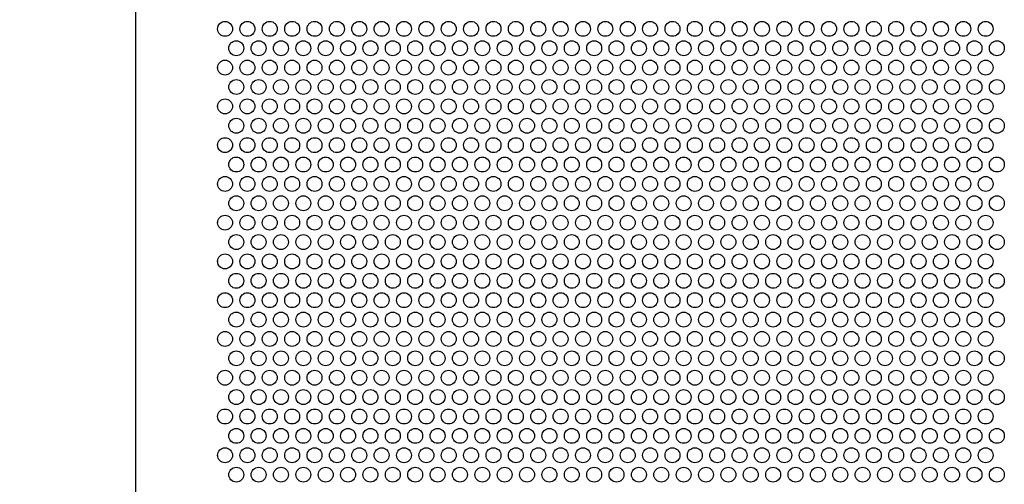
# Model space of a CAD drawing. Header units: millimetres. Extents: x 19 to 844, y 7 to 552.
# Tile 32 of 81: x 172 to 199, y 225 to 238. Entities that reach past the tile are written whole.
import ezdxf

# ---------------------------------------------------------------- set-up
doc = ezdxf.new("R2010")
doc.units = ezdxf.units.MM
doc.styles.add('SLDTEXTSTYLE2', font='GOTHIC.TTF', dxfattribs={"width": 0.913})
doc.dimstyles.new('SLDDIMSTYLE0', dxfattribs={"dimtxt": 3.175, "dimasz": 3.175, "dimexe": 0, "dimexo": 0.0625, "dimgap": 0.79375, "dimtad": 0, "dimtih": 1, "dimtoh": 1, "dimdec": 1, "dimlfac": 5, "dimrnd": 1e-09, "dimzin": 12, "dimdsep": 46, "dimtxsty": 'SLDTEXTSTYLE2', "dimsah": 1, "dimcen": 0.09, "dimadec": 0, "dimazin": 3, "dimtfac": 1, "dimtdec": 1, "dimtofl": 0, "dimtmove": 0, "dimatfit": 3, "dimfxl": 1, "dimfrac": 2, "dimtolj": 1, "dimtzin": 12, "dimarcsym": 0})

# ---------------------------------------------------------------- blocks, each defined once
blk = doc.blocks.new('_D_15')
at = {"color": 7, "linetype": 'Continuous', "lineweight": 18}
for p, q in [((173.944, 253.81), (133.599, 253.81)), ((136.774, 253.81), (136.774, 215.331)), ((131.496, 214.686), (130.528, 214.686)), ((130.528, 214.686), (130.528, 209.645)), ((142.052, 214.686), (143.02, 214.686)), ((143.02, 214.686), (143.02, 209.645)), ((130.528, 209.645), (131.496, 209.645)), ((143.02, 209.645), (142.052, 209.645)), ((136.774, 163.143), (136.774, 204.895)), ((173.944, 163.143), (133.599, 163.143))]:
    blk.add_line(p, q, dxfattribs=at)
for points in [[(136.774, 253.81), (136.266, 250.635), (137.282, 250.635)], [(136.774, 163.143), (137.282, 166.318), (136.266, 166.318)]]:
    blk.add_solid(points, dxfattribs=at)
at = {"color": 7, "linetype": 'Continuous', "lineweight": 18, "char_height": 3.175, "attachment_point": 1, "style": 'SLDTEXTSTYLE2'}
for s, insert in [('17.85', (131.496, 213.701)), ('453.3', (131.496, 208.951))]:
    blk.add_mtext(s, dxfattribs=dict(at, insert=insert))

msp = doc.modelspace()

# ---------------------------------------------------------------- linework, layer by layer
at = {"color": 7, "linetype": 'Continuous', "lineweight": 25}
for p, q in [((175.214, 252.615), (175.214, 164.337)), ((177.414, 237.619), (177.414, 237.612)), ((177.414, 236.579), (177.414, 236.572)), ((177.414, 235.539), (177.414, 235.532)), ((177.414, 234.499), (177.414, 234.492)), ((177.414, 233.459), (177.414, 233.452)), ((177.414, 232.419), (177.414, 232.412)), ((177.414, 231.379), (177.414, 231.372)), ((177.414, 230.339), (177.414, 230.332)), ((177.414, 229.299), (177.414, 229.292)), ((177.414, 228.259), (177.414, 228.252)), ((177.414, 227.219), (177.414, 227.212)), ((177.414, 226.179), (177.414, 226.172))]:
    msp.add_line(p, q, dxfattribs=at)
for centre in [(177.614, 237.615), (178.214, 237.615), (178.814, 237.615), (179.414, 237.615), (180.014, 237.615), (180.614, 237.615), (181.214, 237.615), (181.814, 237.615), (182.414, 237.615), (183.014, 237.615), (183.614, 237.615), (184.214, 237.615), (184.814, 237.615), (185.414, 237.615), (186.014, 237.615), (186.614, 237.615), (187.214, 237.615), (187.814, 237.615), (188.414, 237.615), (189.014, 237.615), (189.614, 237.615), (190.214, 237.615), (190.814, 237.615), (191.414, 237.615), (192.014, 237.615), (192.614, 237.615), (193.214, 237.615), (193.814, 237.615), (194.414, 237.615), (195.014, 237.615), (195.614, 237.615), (196.214, 237.615), (196.814, 237.615), (197.414, 237.615), (198.014, 237.615), (177.914, 237.095), (178.514, 237.095), (179.114, 237.095), (179.714, 237.095), (180.314, 237.095), (180.914, 237.095), (181.514, 237.095), (182.114, 237.095), (182.714, 237.095), (183.314, 237.095), (183.914, 237.095), (184.514, 237.095), (185.114, 237.095), (185.714, 237.095), (186.314, 237.095), (186.914, 237.095), (187.514, 237.095), (188.114, 237.095), (188.714, 237.095), (189.314, 237.095), (189.914, 237.095), (190.514, 237.095), (191.114, 237.095), (191.714, 237.095), (192.314, 237.095), (192.914, 237.095), (193.514, 237.095), (194.114, 237.095), (194.714, 237.095), (195.314, 237.095), (195.914, 237.095), (196.514, 237.095), (197.114, 237.095), (197.714, 237.095), (198.314, 237.095), (177.614, 236.575), (178.214, 236.575), (178.814, 236.575), (179.414, 236.575), (180.014, 236.575), (180.614, 236.575), (181.214, 236.575), (181.814, 236.575), (182.414, 236.575), (183.014, 236.575), (183.614, 236.575), (184.214, 236.575), (184.814, 236.575), (185.414, 236.575), (186.014, 236.575), (186.614, 236.575), (187.214, 236.575), (187.814, 236.575), (188.414, 236.575), (189.014, 236.575), (189.614, 236.575), (190.214, 236.575), (190.814, 236.575), (191.414, 236.575), (192.014, 236.575), (192.614, 236.575), (193.214, 236.575), (193.814, 236.575), (194.414, 236.575), (195.014, 236.575), (195.614, 236.575), (196.214, 236.575), (196.814, 236.575), (197.414, 236.575), (198.014, 236.575), (177.914, 236.055), (178.514, 236.055), (179.114, 236.055), (179.714, 236.055), (180.314, 236.055), (180.914, 236.055), (181.514, 236.055), (182.114, 236.055), (182.714, 236.055), (183.314, 236.055), (183.914, 236.055), (184.514, 236.055), (185.114, 236.055), (185.714, 236.055), (186.314, 236.055), (186.914, 236.055), (187.514, 236.055), (188.114, 236.055), (188.714, 236.055), (189.314, 236.055), (189.914, 236.055), (190.514, 236.055), (191.114, 236.055), (191.714, 236.055), (192.314, 236.055), (192.914, 236.055), (193.514, 236.055), (194.114, 236.055), (194.714, 236.055), (195.314, 236.055), (195.914, 236.055), (196.514, 236.055), (197.114, 236.055), (197.714, 236.055), (198.314, 236.055), (177.614, 235.535), (178.214, 235.535), (178.814, 235.535), (179.414, 235.535), (180.014, 235.535), (180.614, 235.535), (181.214, 235.535), (181.814, 235.535), (182.414, 235.535), (183.014, 235.535), (183.614, 235.535), (184.214, 235.535), (184.814, 235.535), (185.414, 235.535), (186.014, 235.535), (186.614, 235.535), (187.214, 235.535), (187.814, 235.535), (188.414, 235.535), (189.014, 235.535), (189.614, 235.535), (190.214, 235.535), (190.814, 235.535), (191.414, 235.535), (192.014, 235.535), (192.614, 235.535), (193.214, 235.535), (193.814, 235.535), (194.414, 235.535), (195.014, 235.535), (195.614, 235.535), (196.214, 235.535), (196.814, 235.535), (197.414, 235.535), (198.014, 235.535), (177.914, 235.015), (178.514, 235.015), (179.114, 235.015), (179.714, 235.015), (180.314, 235.015), (180.914, 235.015), (181.514, 235.015), (182.114, 235.015), (182.714, 235.015), (183.314, 235.015), (183.914, 235.015), (184.514, 235.015), (185.114, 235.015), (185.714, 235.015), (186.314, 235.015), (186.914, 235.015), (187.514, 235.015), (188.114, 235.015), (188.714, 235.015), (189.314, 235.015), (189.914, 235.015), (190.514, 235.015), (191.114, 235.015), (191.714, 235.015), (192.314, 235.015), (192.914, 235.015), (193.514, 235.015), (194.114, 235.015), (194.714, 235.015), (195.314, 235.015), (195.914, 235.015), (196.514, 235.015), (197.114, 235.015), (197.714, 235.015), (198.314, 235.015), (177.614, 234.495), (178.214, 234.495), (178.814, 234.495), (179.414, 234.495), (180.014, 234.495), (180.614, 234.495), (181.214, 234.495), (181.814, 234.495), (182.414, 234.495), (183.014, 234.495), (183.614, 234.495), (184.214, 234.495), (184.814, 234.495), (185.414, 234.495), (186.014, 234.495), (186.614, 234.495), (187.214, 234.495), (187.814, 234.495), (188.414, 234.495), (189.014, 234.495), (189.614, 234.495), (190.214, 234.495), (190.814, 234.495), (191.414, 234.495), (192.014, 234.495), (192.614, 234.495), (193.214, 234.495), (193.814, 234.495), (194.414, 234.495), (195.014, 234.495), (195.614, 234.495), (196.214, 234.495), (196.814, 234.495), (197.414, 234.495), (198.014, 234.495), (177.914, 233.975), (178.514, 233.975), (179.114, 233.975), (179.714, 233.975), (180.314, 233.975), (180.914, 233.975), (181.514, 233.975), (182.114, 233.975), (182.714, 233.975), (183.314, 233.975), (183.914, 233.975), (184.514, 233.975), (185.114, 233.975), (185.714, 233.975), (186.314, 233.975), (186.914, 233.975), (187.514, 233.975), (188.114, 233.975), (188.714, 233.975), (189.314, 233.975), (189.914, 233.975), (190.514, 233.975), (191.114, 233.975), (191.714, 233.975), (192.314, 233.975), (192.914, 233.975), (193.514, 233.975), (194.114, 233.975), (194.714, 233.975), (195.314, 233.975), (195.914, 233.975), (196.514, 233.975), (197.114, 233.975), (197.714, 233.975), (198.314, 233.975), (177.614, 233.455), (178.214, 233.455), (178.814, 233.455), (179.414, 233.455), (180.014, 233.455), (180.614, 233.455), (181.214, 233.455), (181.814, 233.455), (182.414, 233.455), (183.014, 233.455), (183.614, 233.455), (184.214, 233.455), (184.814, 233.455), (185.414, 233.455), (186.014, 233.455), (186.614, 233.455), (187.214, 233.455), (187.814, 233.455), (188.414, 233.455), (189.014, 233.455), (189.614, 233.455), (190.214, 233.455), (190.814, 233.455), (191.414, 233.455), (192.014, 233.455), (192.614, 233.455), (193.214, 233.455), (193.814, 233.455), (194.414, 233.455), (195.014, 233.455), (195.614, 233.455), (196.214, 233.455), (196.814, 233.455), (197.414, 233.455), (198.014, 233.455), (177.914, 232.935), (178.514, 232.935), (179.114, 232.935), (179.714, 232.935), (180.314, 232.935), (180.914, 232.935), (181.514, 232.935), (182.114, 232.935), (182.714, 232.935), (183.314, 232.935), (183.914, 232.935), (184.514, 232.935), (185.114, 232.935), (185.714, 232.935), (186.314, 232.935), (186.914, 232.935), (187.514, 232.935), (188.114, 232.935), (188.714, 232.935), (189.314, 232.935), (189.914, 232.935), (190.514, 232.935), (191.114, 232.935), (191.714, 232.935), (192.314, 232.935), (192.914, 232.935), (193.514, 232.935), (194.114, 232.935), (194.714, 232.935), (195.314, 232.935), (195.914, 232.935), (196.514, 232.935), (197.114, 232.935), (197.714, 232.935), (198.314, 232.935), (177.614, 232.415), (178.214, 232.415), (178.814, 232.415), (179.414, 232.415), (180.014, 232.415), (180.614, 232.415), (181.214, 232.415), (181.814, 232.415), (182.414, 232.415), (183.014, 232.415), (183.614, 232.415), (184.214, 232.415), (184.814, 232.415), (185.414, 232.415), (186.014, 232.415), (186.614, 232.415), (187.214, 232.415), (187.814, 232.415), (188.414, 232.415), (189.014, 232.415), (189.614, 232.415), (190.214, 232.415), (190.814, 232.415), (191.414, 232.415), (192.014, 232.415), (192.614, 232.415), (193.214, 232.415), (193.814, 232.415), (194.414, 232.415), (195.014, 232.415), (195.614, 232.415), (196.214, 232.415), (196.814, 232.415), (197.414, 232.415), (198.014, 232.415), (177.914, 231.895), (178.514, 231.895), (179.114, 231.895), (179.714, 231.895), (180.314, 231.895), (180.914, 231.895), (181.514, 231.895), (182.114, 231.895), (182.714, 231.895), (183.314, 231.895), (183.914, 231.895), (184.514, 231.895), (185.114, 231.895), (185.714, 231.895), (186.314, 231.895), (186.914, 231.895), (187.514, 231.895), (188.114, 231.895), (188.714, 231.895), (189.314, 231.895), (189.914, 231.895), (190.514, 231.895), (191.114, 231.895), (191.714, 231.895), (192.314, 231.895), (192.914, 231.895), (193.514, 231.895), (194.114, 231.895), (194.714, 231.895), (195.314, 231.895), (195.914, 231.895), (196.514, 231.895), (197.114, 231.895), (197.714, 231.895), (198.314, 231.895), (177.614, 231.375), (178.214, 231.375), (178.814, 231.375), (179.414, 231.375), (180.014, 231.375), (180.614, 231.375), (181.214, 231.375), (181.814, 231.375), (182.414, 231.375), (183.014, 231.375), (183.614, 231.375), (184.214, 231.375), (184.814, 231.375), (185.414, 231.375), (186.014, 231.375), (186.614, 231.375), (187.214, 231.375), (187.814, 231.375), (188.414, 231.375), (189.014, 231.375), (189.614, 231.375), (190.214, 231.375), (190.814, 231.375), (191.414, 231.375), (192.014, 231.375), (192.614, 231.375), (193.214, 231.375), (193.814, 231.375), (194.414, 231.375), (195.014, 231.375), (195.614, 231.375), (196.214, 231.375), (196.814, 231.375), (197.414, 231.375), (198.014, 231.375), (177.914, 230.855), (178.514, 230.855), (179.114, 230.855), (179.714, 230.855), (180.314, 230.855), (180.914, 230.855), (181.514, 230.855), (182.114, 230.855), (182.714, 230.855), (183.314, 230.855), (183.914, 230.855), (184.514, 230.855), (185.114, 230.855), (185.714, 230.855), (186.314, 230.855), (186.914, 230.855), (187.514, 230.855), (188.114, 230.855), (188.714, 230.855), (189.314, 230.855), (189.914, 230.855), (190.514, 230.855), (191.114, 230.855), (191.714, 230.855), (192.314, 230.855), (192.914, 230.855), (193.514, 230.855), (194.114, 230.855), (194.714, 230.855), (195.314, 230.855), (195.914, 230.855), (196.514, 230.855), (197.114, 230.855), (197.714, 230.855), (198.314, 230.855), (177.614, 230.335), (178.214, 230.335), (178.814, 230.335), (179.414, 230.335), (180.014, 230.335), (180.614, 230.335), (181.214, 230.335), (181.814, 230.335), (182.414, 230.335), (183.014, 230.335), (183.614, 230.335), (184.214, 230.335), (184.814, 230.335), (185.414, 230.335), (186.014, 230.335), (186.614, 230.335), (187.214, 230.335), (187.814, 230.335), (188.414, 230.335), (189.014, 230.335), (189.614, 230.335), (190.214, 230.335), (190.814, 230.335), (191.414, 230.335), (192.014, 230.335), (192.614, 230.335), (193.214, 230.335), (193.814, 230.335), (194.414, 230.335), (195.014, 230.335), (195.614, 230.335), (196.214, 230.335), (196.814, 230.335), (197.414, 230.335), (198.014, 230.335), (177.914, 229.815), (178.514, 229.815), (179.114, 229.815), (179.714, 229.815), (180.314, 229.815), (180.914, 229.815), (181.514, 229.815), (182.114, 229.815), (182.714, 229.815), (183.314, 229.815), (183.914, 229.815), (184.514, 229.815), (185.114, 229.815), (185.714, 229.815), (186.314, 229.815), (186.914, 229.815), (187.514, 229.815), (188.114, 229.815), (188.714, 229.815), (189.314, 229.815), (189.914, 229.815), (190.514, 229.815), (191.114, 229.815), (191.714, 229.815), (192.314, 229.815), (192.914, 229.815), (193.514, 229.815), (194.114, 229.815), (194.714, 229.815), (195.314, 229.815), (195.914, 229.815), (196.514, 229.815), (197.114, 229.815), (197.714, 229.815), (198.314, 229.815), (177.614, 229.295), (178.214, 229.295), (178.814, 229.295), (179.414, 229.295), (180.014, 229.295), (180.614, 229.295), (181.214, 229.295), (181.814, 229.295), (182.414, 229.295), (183.014, 229.295), (183.614, 229.295), (184.214, 229.295), (184.814, 229.295), (185.414, 229.295), (186.014, 229.295), (186.614, 229.295), (187.214, 229.295), (187.814, 229.295), (188.414, 229.295), (189.014, 229.295), (189.614, 229.295), (190.214, 229.295), (190.814, 229.295), (191.414, 229.295), (192.014, 229.295), (192.614, 229.295), (193.214, 229.295), (193.814, 229.295), (194.414, 229.295), (195.014, 229.295), (195.614, 229.295), (196.214, 229.295), (196.814, 229.295), (197.414, 229.295), (198.014, 229.295), (177.914, 228.775), (178.514, 228.775), (179.114, 228.775), (179.714, 228.775), (180.314, 228.775), (180.914, 228.775), (181.514, 228.775), (182.114, 228.775), (182.714, 228.775), (183.314, 228.775), (183.914, 228.775), (184.514, 228.775), (185.114, 228.775), (185.714, 228.775), (186.314, 228.775), (186.914, 228.775), (187.514, 228.775), (188.114, 228.775), (188.714, 228.775), (189.314, 228.775), (189.914, 228.775), (190.514, 228.775), (191.114, 228.775), (191.714, 228.775), (192.314, 228.775), (192.914, 228.775), (193.514, 228.775), (194.114, 228.775), (194.714, 228.775), (195.314, 228.775), (195.914, 228.775), (196.514, 228.775), (197.114, 228.775), (197.714, 228.775), (198.314, 228.775), (177.614, 228.255), (178.214, 228.255), (178.814, 228.255), (179.414, 228.255), (180.014, 228.255), (180.614, 228.255), (181.214, 228.255), (181.814, 228.255), (182.414, 228.255), (183.014, 228.255), (183.614, 228.255), (184.214, 228.255), (184.814, 228.255), (185.414, 228.255), (186.014, 228.255), (186.614, 228.255), (187.214, 228.255), (187.814, 228.255), (188.414, 228.255), (189.014, 228.255), (189.614, 228.255), (190.214, 228.255), (190.814, 228.255), (191.414, 228.255), (192.014, 228.255), (192.614, 228.255), (193.214, 228.255), (193.814, 228.255), (194.414, 228.255), (195.014, 228.255), (195.614, 228.255), (196.214, 228.255), (196.814, 228.255), (197.414, 228.255), (198.014, 228.255), (177.914, 227.735), (178.514, 227.735), (179.114, 227.735), (179.714, 227.735), (180.314, 227.735), (180.914, 227.735), (181.514, 227.735), (182.114, 227.735), (182.714, 227.735), (183.314, 227.735), (183.914, 227.735), (184.514, 227.735), (185.114, 227.735), (185.714, 227.735), (186.314, 227.735), (186.914, 227.735), (187.514, 227.735), (188.114, 227.735), (188.714, 227.735), (189.314, 227.735), (189.914, 227.735), (190.514, 227.735), (191.114, 227.735), (191.714, 227.735), (192.314, 227.735), (192.914, 227.735), (193.514, 227.735), (194.114, 227.735), (194.714, 227.735), (195.314, 227.735), (195.914, 227.735), (196.514, 227.735), (197.114, 227.735), (197.714, 227.735), (198.314, 227.735), (177.614, 227.215), (178.214, 227.215), (178.814, 227.215), (179.414, 227.215), (180.014, 227.215), (180.614, 227.215), (181.214, 227.215), (181.814, 227.215), (182.414, 227.215), (183.014, 227.215), (183.614, 227.215), (184.214, 227.215), (184.814, 227.215), (185.414, 227.215), (186.014, 227.215), (186.614, 227.215), (187.214, 227.215), (187.814, 227.215), (188.414, 227.215), (189.014, 227.215), (189.614, 227.215), (190.214, 227.215), (190.814, 227.215), (191.414, 227.215), (192.014, 227.215), (192.614, 227.215), (193.214, 227.215), (193.814, 227.215), (194.414, 227.215), (195.014, 227.215), (195.614, 227.215), (196.214, 227.215), (196.814, 227.215), (197.414, 227.215), (198.014, 227.215), (177.914, 226.695), (178.514, 226.695), (179.114, 226.695), (179.714, 226.695), (180.314, 226.695), (180.914, 226.695), (181.514, 226.695), (182.114, 226.695), (182.714, 226.695), (183.314, 226.695), (183.914, 226.695), (184.514, 226.695), (185.114, 226.695), (185.714, 226.695), (186.314, 226.695), (186.914, 226.695), (187.514, 226.695), (188.114, 226.695), (188.714, 226.695), (189.314, 226.695), (189.914, 226.695), (190.514, 226.695), (191.114, 226.695), (191.714, 226.695), (192.314, 226.695), (192.914, 226.695), (193.514, 226.695), (194.114, 226.695), (194.714, 226.695), (195.314, 226.695), (195.914, 226.695), (196.514, 226.695), (197.114, 226.695), (197.714, 226.695), (198.314, 226.695), (177.614, 226.175), (178.214, 226.175), (178.814, 226.175), (179.414, 226.175), (180.014, 226.175), (180.614, 226.175), (181.214, 226.175), (181.814, 226.175), (182.414, 226.175), (183.014, 226.175), (183.614, 226.175), (184.214, 226.175), (184.814, 226.175), (185.414, 226.175), (186.014, 226.175), (186.614, 226.175), (187.214, 226.175), (187.814, 226.175), (188.414, 226.175), (189.014, 226.175), (189.614, 226.175), (190.214, 226.175), (190.814, 226.175), (191.414, 226.175), (192.014, 226.175), (192.614, 226.175), (193.214, 226.175), (193.814, 226.175), (194.414, 226.175), (195.014, 226.175), (195.614, 226.175), (196.214, 226.175), (196.814, 226.175), (197.414, 226.175), (198.014, 226.175), (177.914, 225.655), (178.514, 225.655), (179.114, 225.655), (179.714, 225.655), (180.314, 225.655), (180.914, 225.655), (181.514, 225.655), (182.114, 225.655), (182.714, 225.655), (183.314, 225.655), (183.914, 225.655), (184.514, 225.655), (185.114, 225.655), (185.714, 225.655), (186.314, 225.655), (186.914, 225.655), (187.514, 225.655), (188.114, 225.655), (188.714, 225.655), (189.314, 225.655), (189.914, 225.655), (190.514, 225.655), (191.114, 225.655), (191.714, 225.655), (192.314, 225.655), (192.914, 225.655), (193.514, 225.655), (194.114, 225.655), (194.714, 225.655), (195.314, 225.655), (195.914, 225.655), (196.514, 225.655), (197.114, 225.655), (197.714, 225.655), (198.314, 225.655)]:
    msp.add_circle(centre, 0.2, dxfattribs=at)

# ---------------------------------------------------------------- dimensions: what is measured, and where the dimension line sits
at = {"color": 7, "linetype": 'Continuous', "lineweight": 18}
dim = msp.add_linear_dim(base=(136.774, 163.143), p1=(175.214, 253.81), p2=(175.214, 163.143), angle=270, dimstyle='SLDDIMSTYLE0', dxfattribs=at)
dim.commit()
dim.dimension.update_dxf_attribs({"geometry": '_D_15', "text_midpoint": (136.774, 210.113), "dimtype": 160})

doc.saveas('drawing.dxf')
